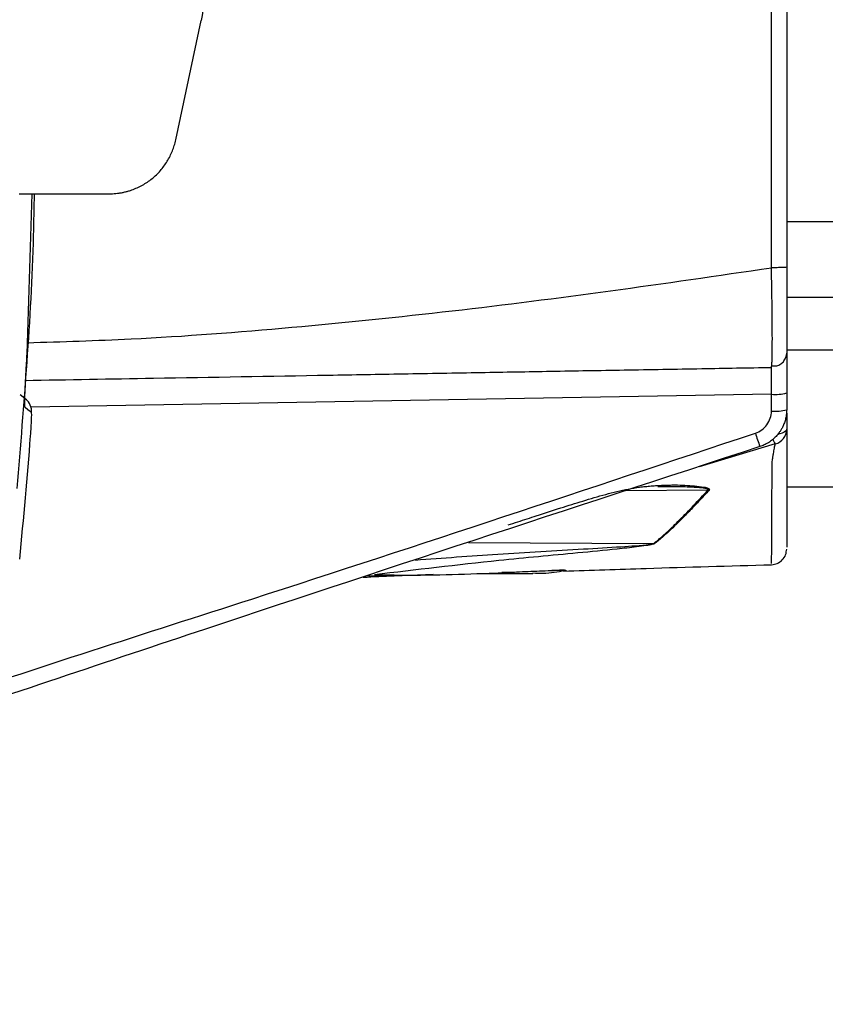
# Model space of a CAD drawing. Header units: millimetres. Extents: x 5 to 597, y 5 to 415.
# Tile 49 of 138: x 324 to 332, y 128 to 138. Entities that reach past the tile are written whole.
import ezdxf

# ---------------------------------------------------------------- set-up
doc = ezdxf.new("R2010")
doc.units = ezdxf.units.MM
doc.styles.add('SLDTEXTSTYLE0', font='ARIAL.TTF', dxfattribs={"width": 0.948})
doc.dimstyles.new('SLDDIMSTYLE1', dxfattribs={"dimtxt": 2.5, "dimasz": 2.5, "dimexe": 0, "dimexo": 0.0625, "dimtad": 1, "dimlfac": 5, "dimrnd": 1e-09, "dimzin": 12, "dimdsep": 46, "dimtxsty": 'SLDTEXTSTYLE0', "dimsah": 1, "dimcen": 0.09, "dimadec": 0, "dimazin": 3, "dimtfac": 1, "dimtofl": 0, "dimtmove": 0, "dimatfit": 3, "dimfxl": 0, "dimfrac": 2, "dimtolj": 1, "dimtzin": 12, "dimarcsym": 0})

# ---------------------------------------------------------------- blocks, each defined once
blk = doc.blocks.new('_D_8')
at = {"color": 7, "linetype": 'Continuous', "lineweight": 0}
for p, q in [((290.091, 135.809), (290.091, 117.019)), ((572.091, 135.819), (572.091, 117.019)), ((290.091, 118.019), (572.091, 118.019))]:
    blk.add_line(p, q, dxfattribs=at)
at = {"color": 7, "linetype": 'Continuous', "lineweight": 18}
for points in [[(290.091, 118.019), (292.591, 117.709), (292.591, 118.329)], [(572.091, 118.019), (569.591, 118.329), (569.591, 117.709)]]:
    blk.add_solid(points, dxfattribs=at)
at = {"color": 7, "linetype": 'Continuous', "lineweight": 18, "insert": (423.329, 121.242), "char_height": 2.5, "attachment_point": 1, "style": 'SLDTEXTSTYLE0'}
blk.add_mtext('1410', dxfattribs=at)

msp = doc.modelspace()

# ---------------------------------------------------------------- linework, layer by layer
at = {"color": 7, "linetype": 'Continuous', "lineweight": 25}
for p, q in [((331.3335, 135.3762), (331.3335, 141.261)), ((331.4907, 141.2552), (331.4907, 135.3821)), ((325.1999, 136.6922), (325.461, 137.9223)), ((323.5863, 136.1375), (324.5152, 136.1375)), ((323.67, 134.4903), (323.7216, 136.1375)), ((448.4907, 135.0686), (331.4907, 135.0686)), ((331.4907, 134.5069), (331.4793, 134.4493)), ((331.3335, 134.3469), (331.3369, 134.385)), ((323.6627, 134.0155), (323.5966, 134.0678)), ((331.3335, 133.9005), (331.3335, 134.0731)), ((331.4907, 134.0871), (331.4907, 133.9144)), ((331.4907, 133.8794), (331.4907, 133.7154)), ((448.4907, 133.1186), (331.4907, 133.1186)), ((331.3351, 132.3327), (331.3352, 132.3325)), ((327.1546, 132.2038), (327.4542, 132.2128)), ((328.3703, 132.2286), (328.8776, 132.2286))]:
    msp.add_line(p, q, dxfattribs=at)
at = {"color": 8, "linetype": 'Continuous', "lineweight": 25}
for p, q in [((448.4907, 135.8477), (331.4907, 135.8477)), ((448.4907, 134.5269), (331.4907, 134.5269)), ((331.3335, 134.0731), (323.7097, 133.94)), ((331.3731, 133.5619), (330.588, 133.3279)), ((330.6794, 133.0865), (329.8301, 133.0784)), ((328.2161, 132.547), (330.1196, 132.5362)), ((329.2046, 132.2596), (329.0989, 132.2594))]:
    msp.add_line(p, q, dxfattribs=at)
at = {"color": 7, "linetype": 'Continuous', "lineweight": 25, "flags": 128}
msp.add_lwpolyline([(323.7153, 133.8847), (323.6783, 133.9141), (323.6492, 133.9371)], dxfattribs=at)
at = {"color": 8, "linetype": 'Continuous', "lineweight": 25, "flags": 128}
msp.add_lwpolyline([(331.4907, 133.7154), (331.4877, 133.7035), (331.4788, 133.692), (331.4644, 133.6815), (331.445, 133.6721), (331.4213, 133.6644), (331.3946, 133.6587)], dxfattribs=at)
at = {"color": 7, "linetype": 'Continuous', "lineweight": 25}
for centre, radius, start, end in [((323.5559, 133.8966), 0.1598, 355.73742, 51.62626), ((331.372, 134.5319), 0.4604, 265.19829, 284.93835), ((331.372, 134.3592), 0.4604, 265.19829, 284.93835), ((331.3314, 133.7157), 0.1593, 285.18893, 359.90003), ((263.3907, 138.3186), 60.4955, 354.360763, 355.5684), ((334.3044, 134.6624), 3.2888, 197.5166, 200.05837), ((330.7173, 133.2417), 0.1598, 256.27235, 260.63511), ((330.1373, 132.6815), 0.1464, 263.07304, 266.68921), ((329.2112, 132.3867), 0.1273, 267.04168, 270.79908)]:
    msp.add_arc(centre, radius, start, end, dxfattribs=at)
at = {"color": 8, "linetype": 'Continuous', "lineweight": 25}
msp.add_arc((331.5084, 133.6593), 0.1667, 196.29861, 215.74605, dxfattribs=at)
at = {"color": 7, "linetype": 'Continuous', "lineweight": 25}
msp.add_open_spline([(325.5046, 138.3375), (325.5046, 138.1981), (325.4899, 138.0587), (325.461, 137.9223)], degree=3, dxfattribs=at)
for points, knots in [([(324.5152, 136.1375), (324.5266, 136.1376), (324.5494, 136.138), (324.5833, 136.1405), (324.617, 136.1446), (324.6505, 136.1503), (324.6836, 136.1577), (324.7165, 136.1668), (324.7758, 136.1862), (324.859, 136.2237), (324.9578, 136.2909), (325.0442, 136.3737), (325.1032, 136.4542), (325.1419, 136.5236), (325.1662, 136.5779), (325.1862, 136.6341), (325.1953, 136.6728), (325.1999, 136.6922)], [0, 0, 0, 0, 0.0359208, 0.0716383, 0.107237, 0.1428021, 0.1784193, 0.2141738, 0.2501496, 0.3749734, 0.5000233, 0.6248471, 0.749897, 0.8126098, 0.8748922, 0.9372029, 1, 1, 1, 1]), ([(331.4907, 135.3821), (331.4907, 135.3814), (331.4873, 135.3806), (331.472, 135.3792), (331.4601, 135.3785), (331.4295, 135.3774), (331.411, 135.3769), (331.3722, 135.3763), (331.3522, 135.3762), (331.3335, 135.3762)], [0, 0, 0, 0, 0.25, 0.25, 0.5, 0.5, 0.75, 0.75, 1, 1, 1, 1]), ([(331.4907, 135.3821), (331.4907, 135.3235), (331.4907, 135.2656), (331.4907, 135.1516), (331.4907, 135.0968), (331.4907, 134.9913), (331.4907, 134.9401), (331.4907, 134.845), (331.4907, 134.8012), (331.4907, 134.7208), (331.4907, 134.6841), (331.4907, 134.6212), (331.4907, 134.5946), (331.4907, 134.5511), (331.4907, 134.5345), (331.4907, 134.5125), (331.4907, 134.5069), (331.4907, 134.5069)], [0, 0, 0, 0, 0.125, 0.125, 0.25, 0.25, 0.375, 0.375, 0.5, 0.5, 0.625, 0.625, 0.75, 0.75, 0.875, 0.875, 1, 1, 1, 1]), ([(323.6492, 133.9371), (323.6486, 133.9376), (323.6481, 133.9391), (323.6473, 133.9444), (323.6469, 133.9482), (323.6464, 133.9575), (323.6462, 133.966), (323.6461, 133.9767), (323.6461, 133.9843), (323.6461, 133.9885), (323.6462, 134.0009), (323.6463, 134.01), (323.6467, 134.0298), (323.647, 134.0409), (323.6477, 134.0633), (323.6483, 134.0811), (323.649, 134.1003), (323.6495, 134.1134), (323.6498, 134.1204), (323.6506, 134.14), (323.6516, 134.1604), (323.6526, 134.1819), (323.6533, 134.1965), (323.6537, 134.2043), (323.6548, 134.226), (323.6559, 134.2483), (323.6573, 134.2751), (323.658, 134.2867), (323.6584, 134.2946), (323.6586, 134.2988), (323.6621, 134.3616), (323.6659, 134.4242), (323.67, 134.4903)], [0, 0, 0, 0, 0.0625, 0.0625, 0.125, 0.125, 0.1875, 0.21875, 0.21875, 0.25, 0.25, 0.3125, 0.3125, 0.375, 0.375, 0.4375, 0.46875, 0.46875, 0.5, 0.5, 0.5625, 0.59375, 0.59375, 0.625, 0.625, 0.6875, 0.71875, 0.734375, 0.734375, 0.75, 0.75, 1, 1, 1, 1]), ([(331.3375, 134.3665), (331.3516, 134.3652), (331.3802, 134.3623), (331.4223, 134.3775), (331.4586, 134.4064), (331.4729, 134.4351), (331.48, 134.4493)], [0, 0, 0, 0, 0.2453003, 0.4974134, 0.7509968, 1, 1, 1, 1]), ([(331.4907, 134.5069), (331.4907, 134.5069), (331.4907, 134.4979), (331.4907, 134.4577), (331.4907, 134.4264), (331.4907, 134.3458), (331.4907, 134.2968), (331.4907, 134.1931), (331.4907, 134.1387), (331.4907, 134.0871)], [0, 0, 0, 0, 0.25, 0.25, 0.5, 0.5, 0.75, 0.75, 1, 1, 1, 1]), ([(331.3335, 134.3469), (331.0944, 134.3428), (330.5889, 134.3339), (329.8323, 134.3207), (329.0745, 134.3075), (328.3167, 134.2943), (327.5526, 134.2809), (326.4302, 134.2613), (325.1333, 134.2387), (324.0912, 134.2205), (323.6501, 134.2128)], [0, 0, 0, 0, 0.0938318, 0.1983697, 0.2966145, 0.3906485, 0.4948546, 0.5951714, 0.828669, 1, 1, 1, 1]), ([(331.3335, 134.0731), (331.3335, 134.0808), (331.3337, 134.0961), (331.3338, 134.1187), (331.334, 134.1406), (331.3341, 134.1618), (331.3342, 134.1821), (331.3343, 134.2015), (331.3344, 134.2199), (331.3344, 134.2372), (331.3345, 134.2533), (331.3345, 134.2733), (331.3344, 134.2957), (331.3343, 134.3177), (331.3341, 134.3341), (331.3338, 134.3449), (331.3336, 134.3462), (331.3335, 134.3469)], [0, 0, 0, 0, 0.0522043, 0.1039218, 0.1551529, 0.2058977, 0.2561566, 0.3059298, 0.3552177, 0.4040206, 0.4523387, 0.5001725, 0.5962489, 0.6942676, 0.7942309, 0.896141, 1, 1, 1, 1]), ([(331.4907, 133.9144), (331.4905, 133.9052), (331.4901, 133.8872), (331.4873, 133.8608), (331.4831, 133.8356), (331.4775, 133.8118), (331.4709, 133.7895), (331.4634, 133.7689), (331.4554, 133.7499), (331.4471, 133.7327), (331.4387, 133.7171), (331.4304, 133.7032), (331.4225, 133.6909), (331.4071, 133.669), (331.382, 133.6388), (331.3441, 133.6036), (331.303, 133.5744), (331.26, 133.5508), (331.2299, 133.5398), (331.2151, 133.5344)], [0, 0, 0, 0, 0.0548728, 0.1079576, 0.1590097, 0.2078117, 0.2541746, 0.2979385, 0.3389714, 0.3771675, 0.4124446, 0.4447416, 0.4740152, 0.5002365, 0.6048633, 0.7078975, 0.8085367, 0.9060901, 1, 1, 1, 1]), ([(323.7053, 133.6442), (323.7077, 133.6753), (323.7098, 133.7059), (323.7134, 133.7633), (323.7148, 133.7897), (323.7166, 133.834), (323.717, 133.8521), (323.7169, 133.8769), (323.7163, 133.8839), (323.7153, 133.8847)], [0, 0, 0, 0, 0.25, 0.25, 0.5, 0.5, 0.75, 0.75, 1, 1, 1, 1]), ([(331.1681, 133.6725), (331.1922, 133.6804), (331.2145, 133.6918), (331.2552, 133.7215), (331.273, 133.7393), (331.3173, 133.8003), (331.3335, 133.85), (331.3335, 133.9005)], [0, 0, 0, 0, 0.25, 0.25, 0.5, 0.5, 1, 1, 1, 1]), ([(331.4907, 133.7154), (331.4907, 133.6835), (331.4907, 133.6199), (331.4907, 133.2633), (331.4907, 133.0191), (331.4907, 132.8044), (331.4907, 132.6467), (331.4907, 132.5102), (331.4907, 132.5032), (331.4907, 132.499)], [0, 0, 0, 0, 0.13567078, 0.27032922, 0.40411397, 0.53666589, 0.66853463, 0.80087903, 1, 1, 1, 1]), ([(331.2151, 133.5344), (329.2503, 132.8912), (326.2649, 131.914), (323.2871, 130.9137), (322.2692, 130.5717)], [0, 0, 0, 0, 0.6581437, 1, 1, 1, 1]), ([(331.3416, 133.3811), (331.3427, 133.3898), (331.3447, 133.4055), (331.3477, 133.4247), (331.3502, 133.439), (331.3522, 133.4497), (331.3537, 133.4577), (331.3563, 133.4725), (331.3598, 133.4946), (331.3649, 133.522), (331.3698, 133.5454), (331.372, 133.5561), (331.3731, 133.5619)], [0, 0, 0, 0, 0.0774029, 0.1394325, 0.189509, 0.2298282, 0.2617136, 0.2859019, 0.4163159, 0.5714547, 0.7687623, 1, 1, 1, 1]), ([(330.3419, 133.1404), (330.4094, 133.1386), (330.4767, 133.1358), (330.5753, 133.1271), (330.6079, 133.1236), (330.6536, 133.1148), (330.6685, 133.1113), (330.6863, 133.1034), (330.6915, 133.1002), (330.6961, 133.0925), (330.695, 133.0881), (330.6913, 133.084)], [0, 0, 0, 0, 0.5, 0.5, 0.75, 0.75, 0.875, 0.875, 0.9375, 0.9375, 1, 1, 1, 1]), ([(330.1196, 132.5362), (330.1343, 132.5479), (330.1613, 132.5693), (330.1982, 132.6006), (330.2278, 132.6266), (330.2686, 132.6634), (330.3209, 132.7125), (330.3901, 132.781), (330.46, 132.8525), (330.5331, 132.9293), (330.6056, 133.0068), (330.6551, 133.0602), (330.6794, 133.0865)], [0, 0, 0, 0, 0.083183, 0.1526348, 0.2083553, 0.2503446, 0.3827308, 0.4999843, 0.6315208, 0.7586884, 0.8815074, 1, 1, 1, 1]), ([(330.6913, 133.084), (330.6753, 133.0669), (330.6429, 133.0322), (330.5949, 132.981), (330.5462, 132.9296), (330.4971, 132.8783), (330.4475, 132.8273), (330.3938, 132.7731), (330.3319, 132.7122), (330.2534, 132.6389), (330.1844, 132.5792), (330.1401, 132.5442), (330.1288, 132.5353)], [0, 0, 0, 0, 0.0771164, 0.1566638, 0.238684, 0.3232201, 0.4103179, 0.5000258, 0.6115819, 0.7496654, 0.9363322, 1, 1, 1, 1]), ([(331.3351, 132.319), (331.3549, 132.3217), (331.3958, 132.3273), (331.4482, 132.3647), (331.4841, 132.4181), (331.4885, 132.4593), (331.4907, 132.4791)], [0, 0, 0, 0, 0.2407152, 0.500096, 0.7594272, 1, 1, 1, 1]), ([(329.1942, 132.2533), (329.4761, 132.2626), (330.178, 132.2859), (330.9023, 132.3065), (331.3356, 132.3188)], [0, 0, 0, 0, 0.40171925, 1, 1, 1, 1]), ([(327.8509, 132.2162), (327.6372, 132.2087), (327.3973, 132.2004), (327.1568, 132.1875), (327.1305, 132.1861)], [0, 0, 0, 0, 0.8908559, 1, 1, 1, 1]), ([(327.245, 132.2194), (327.3203, 132.2164), (327.534, 132.2079), (327.9637, 132.2162), (328.3216, 132.227), (328.4922, 132.2321)], [0, 0, 0, 0, 0.221645, 0.6289873, 1, 1, 1, 1]), ([(328.4922, 132.232), (328.565, 132.2364), (328.7172, 132.2454), (328.9452, 132.2548), (329.1168, 132.2616), (329.1998, 132.2619), (329.2116, 132.2614), (329.2156, 132.2609), (329.2164, 132.2602), (329.2141, 132.2597), (329.2129, 132.2594)], [0, 0, 0, 0, 0.2844494, 0.5948202, 0.9048149, 0.9519849, 0.9639591, 0.9759135, 0.9878951, 1, 1, 1, 1]), ([(328.6882, 132.239), (328.6858, 132.2392), (328.681, 132.2395), (328.6681, 132.2398), (328.6439, 132.2399), (328.6054, 132.2395), (328.5732, 132.2388), (328.5564, 132.2385)], [0, 0, 0, 0, 0.0818484, 0.1635896, 0.3248344, 0.6467263, 1, 1, 1, 1]), ([(328.8776, 132.2339), (328.9131, 132.2323), (329.0285, 132.2272), (329.1326, 132.2463), (329.2046, 132.2596)], [0, 0, 0, 0, 0.3075525, 1, 1, 1, 1])]:
    msp.add_open_spline(points, degree=3, knots=knots, dxfattribs=at)
at = {"color": 8, "linetype": 'Continuous', "lineweight": 25}
for points, knots in [([(323.7424, 136.1375), (323.7397, 135.9946), (323.7209, 134.9815), (323.6361, 133.9713), (323.5632, 133.1035)], [0, 0, 0, 0, 0.1410243, 1, 1, 1, 1]), ([(323.6736, 134.6041), (324.0294, 134.615), (324.938, 134.6431), (326.3965, 134.7563), (328.0415, 134.9252), (329.6873, 135.1346), (330.7811, 135.2951), (331.3335, 135.3762)], [0, 0, 0, 0, 0.1386327, 0.3540032, 0.5694896, 0.7825923, 1, 1, 1, 1]), ([(331.3369, 134.385), (331.3382, 134.3945), (331.3421, 134.4226), (331.3436, 134.632), (331.3415, 134.9669), (331.3361, 135.2396), (331.3335, 135.3762)], [0, 0, 0, 0, 0.1453394, 0.4299846, 0.7145159, 1, 1, 1, 1]), ([(322.5338, 130.8355), (322.5833, 130.8524), (323.7283, 131.2441), (326.6166, 132.1593), (329.4417, 133.0985), (331.1681, 133.6725)], [0, 0, 0, 0, 0.0172733, 0.3994476, 1, 1, 1, 1]), ([(331.3352, 132.3325), (331.3353, 132.33), (331.3356, 132.3212), (331.3362, 132.4228), (331.3371, 132.641), (331.3384, 132.9257), (331.3399, 133.1698), (331.3408, 133.2861), (331.3413, 133.3438), (331.3415, 133.3697), (331.3416, 133.3811)], [0, 0, 0, 0, 0.0911839, 0.3185774, 0.5441095, 0.7982273, 0.9109848, 0.9607798, 0.9827363, 1, 1, 1, 1]), ([(328.6229, 132.7279), (328.6559, 132.7386), (328.721, 132.7598), (328.8176, 132.7912), (328.9652, 132.8391), (329.157, 132.9011), (329.3955, 132.9762), (329.6272, 133.0449), (329.8208, 133.0926), (329.9568, 133.115), (330.0348, 133.1242), (330.0942, 133.1296), (330.1549, 133.1338), (330.2159, 133.1367), (330.2783, 133.1389), (330.3203, 133.1399), (330.3419, 133.1404)], [0, 0, 0, 0, 0.056805, 0.1123661, 0.1666991, 0.3119228, 0.4447825, 0.5833865, 0.7216152, 0.7909313, 0.8257143, 0.8605508, 0.8953871, 0.9302834, 0.9641312, 1, 1, 1, 1]), ([(330.6794, 133.0865), (330.6806, 133.0875), (330.6825, 133.0889), (330.6833, 133.0911), (330.6831, 133.0932), (330.6808, 133.0957), (330.6702, 133.1009), (330.6348, 133.1075), (330.5519, 133.1151), (330.3886, 133.1216), (330.2506, 133.1218), (330.1626, 133.1219)], [0, 0, 0, 0, 0.0124765, 0.0183233, 0.0241087, 0.0360692, 0.0491785, 0.1092715, 0.2417672, 0.5165324, 1, 1, 1, 1]), ([(330.1288, 132.5353), (330.1268, 132.5341), (330.1226, 132.5317), (330.1095, 132.5277), (330.084, 132.5217), (330.0282, 132.5123), (329.913, 132.4971), (329.6782, 132.4717), (329.2055, 132.4262), (328.3711, 132.3493), (327.673, 132.2655), (327.2455, 132.2143)], [0, 0, 0, 0, 0.00450147, 0.00899184, 0.01786697, 0.035464, 0.0705297, 0.14047044, 0.28022023, 0.55935567, 1, 1, 1, 1]), ([(327.6681, 132.3667), (327.9509, 132.3878), (328.528, 132.4311), (329.2339, 132.4697), (329.758, 132.5025), (329.9946, 132.5175), (330.1077, 132.5319), (330.1175, 132.5354), (330.1196, 132.5362)], [0, 0, 0, 0, 0.3444827, 0.70318644, 0.86055589, 0.98213586, 0.99601887, 1, 1, 1, 1]), ([(329.2046, 132.2596), (329.2052, 132.2597), (329.2065, 132.2598), (329.2075, 132.2601), (329.2077, 132.2603), (329.2066, 132.2606), (329.203, 132.2608), (329.1906, 132.2611), (329.1558, 132.261), (329.1135, 132.2604), (329.081, 132.2596), (329.0715, 132.2594)], [0, 0, 0, 0, 0.0210998, 0.0406916, 0.0594811, 0.0785537, 0.1201479, 0.1668592, 0.3739627, 0.8170042, 1, 1, 1, 1])]:
    msp.add_open_spline(points, degree=3, knots=knots, dxfattribs=at)

# ---------------------------------------------------------------- dimensions: what is measured, and where the dimension line sits
at = {"color": 7, "linetype": 'Continuous', "lineweight": 18}
dim = msp.add_linear_dim(base=(572.0907, 118.0195), p1=(290.0907, 136.8086), p2=(572.0907, 136.8186), dimstyle='SLDDIMSTYLE1', dxfattribs=at)
dim.commit()
dim.dimension.update_dxf_attribs({"geometry": '_D_8', "text_midpoint": (427.1486, 118.0195), "dimtype": 160})

doc.saveas('drawing.dxf')
